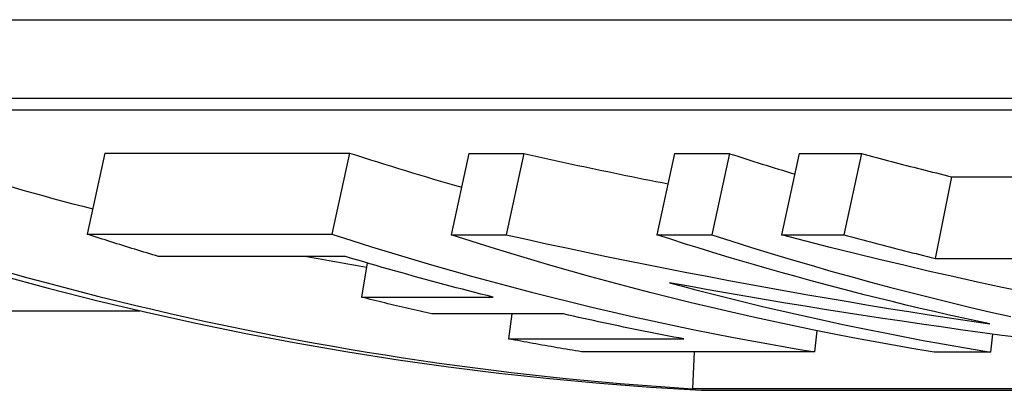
# Model space of a CAD drawing. Header units: millimetres. Extents: x -24 to 3572, y -10 to 482.
# Tile 8 of 26: x 205.58 to 211.44, y 415.94 to 418.14. Entities that reach past the tile are written whole.
import ezdxf

# ---------------------------------------------------------------- set-up
doc = ezdxf.new("R2010")
doc.units = ezdxf.units.MM
doc.layers.add('DETAIL', color=2, linetype='Continuous')

msp = doc.modelspace()

# ---------------------------------------------------------------- linework, layer by layer
at = {"layer": 'DETAIL'}
for p, q in [((202.7115, 418.1428), (215.1016, 418.1428)), ((214.9598, 417.6737), (202.5697, 417.6737)), ((202.8344, 417.6057), (215.0095, 417.6057)), ((206.0903, 417.3499), (205.9851, 416.8667)), ((206.0903, 417.3499), (207.5464, 417.3499)), ((207.5464, 417.3499), (207.4412, 416.8667)), ((208.2567, 417.346), (208.1518, 416.8627)), ((208.2567, 417.346), (208.5839, 417.346)), ((208.5839, 417.346), (208.479, 416.8627)), ((209.4802, 417.346), (209.3752, 416.8627)), ((209.4802, 417.346), (209.8074, 417.346)), ((209.8074, 417.346), (209.7025, 416.8627)), ((210.2211, 417.346), (210.1162, 416.8627)), ((210.2211, 417.346), (210.5917, 417.346)), ((210.5917, 417.346), (210.4868, 416.8627)), ((211.1275, 417.2089), (211.0304, 416.7232)), ((211.1275, 417.2089), (211.587, 417.2089)), ((205.9851, 416.8667), (207.4412, 416.8667)), ((208.1518, 416.8627), (208.479, 416.8627)), ((209.3752, 416.8627), (209.7025, 416.8627)), ((210.1162, 416.8627), (210.4868, 416.8627)), ((207.5217, 416.7341), (206.4102, 416.7341)), ((207.6514, 416.6957), (207.6172, 416.4923)), ((211.0304, 416.7232), (211.8578, 416.7232)), ((207.6172, 416.4923), (208.4012, 416.4923)), ((195.5755, 416.4115), (206.2977, 416.4115)), ((208.8192, 416.3925), (208.0352, 416.3925)), ((208.5115, 416.3925), (208.4927, 416.2438)), ((210.3275, 416.2927), (210.3136, 416.1673)), ((211.3724, 416.2729), (211.3606, 416.1652)), ((208.4927, 416.2438), (209.5354, 416.2438)), ((210.3136, 416.1673), (208.9264, 416.1673)), ((209.5967, 416.1673), (209.5877, 415.9477)), ((211.3606, 416.1652), (211.0245, 416.1652)), ((221.7628, 415.9477), (209.5877, 415.9477)), ((209.6387, 415.9384), (222.0289, 415.9384))]:
    msp.add_line(p, q, dxfattribs=at)
at = {"layer": 'DETAIL', "flags": 128}
for points in [[(208.5839, 417.346), (208.6196, 417.3381), (208.6552, 417.3303), (208.6909, 417.3225), (208.7265, 417.3148), (208.7622, 417.307), (208.7979, 417.2993), (208.8336, 417.2917), (208.8693, 417.2841), (208.905, 417.2765), (208.9407, 417.2689), (208.9764, 417.2614), (209.0121, 417.2539), (209.0478, 417.2464), (209.0835, 417.239), (209.1193, 417.2316), (209.155, 417.2242), (209.1908, 417.2169), (209.2265, 417.2096), (209.2623, 417.2023), (209.2981, 417.1951), (209.3338, 417.1879), (209.3696, 417.1807), (209.4054, 417.1736), (209.4412, 417.1665)], [(210.5917, 417.346), (210.614, 417.34), (210.6363, 417.3341), (210.6586, 417.3283), (210.6808, 417.3224), (210.7031, 417.3165), (210.7254, 417.3107), (210.7477, 417.3049), (210.7701, 417.2991), (210.7924, 417.2933), (210.8147, 417.2876), (210.837, 417.2818), (210.8593, 417.2761), (210.8816, 417.2704), (210.904, 417.2647), (210.9263, 417.2591), (210.9486, 417.2534), (210.971, 417.2478), (210.9933, 417.2422), (211.0157, 417.2366), (211.038, 417.231), (211.0604, 417.2255), (211.0827, 417.22), (211.1051, 417.2144), (211.1275, 417.2089)], [(206.4102, 416.7341), (206.3924, 416.7394), (206.3747, 416.7447), (206.3569, 416.7501), (206.3392, 416.7555), (206.3215, 416.7609), (206.3037, 416.7663), (206.286, 416.7717), (206.2683, 416.7772), (206.2506, 416.7826), (206.2328, 416.7881), (206.2151, 416.7936), (206.1974, 416.7991), (206.1797, 416.8047), (206.162, 416.8102), (206.1443, 416.8158), (206.1266, 416.8214), (206.1089, 416.827), (206.0912, 416.8326), (206.0735, 416.8382), (206.0558, 416.8439), (206.0382, 416.8496), (206.0205, 416.8552), (206.0028, 416.8609), (205.9851, 416.8667)], [(207.4412, 416.8667), (207.5593, 416.8288), (207.6776, 416.7916), (207.796, 416.7553), (207.9146, 416.7196), (208.0333, 416.6848), (208.1522, 416.6507), (208.2712, 416.6173), (208.3904, 416.5847), (208.5097, 416.5529), (208.6292, 416.5218), (208.7487, 416.4915), (208.8684, 416.462), (208.9883, 416.4332), (209.1082, 416.4052), (209.2283, 416.3779), (209.3485, 416.3515), (209.4687, 416.3258), (209.5891, 416.3008), (209.7096, 416.2766), (209.8303, 416.2532), (209.951, 416.2306), (210.0718, 416.2087), (210.1927, 416.1877), (210.3136, 416.1673)], [(211.0245, 416.1652), (210.9035, 416.1855), (210.7826, 416.2065), (210.6618, 416.2283), (210.5411, 416.2508), (210.4205, 416.2741), (210.3, 416.2982), (210.1796, 416.3231), (210.0593, 416.3487), (209.9391, 416.3751), (209.819, 416.4023), (209.699, 416.4302), (209.5792, 416.4589), (209.4595, 416.4884), (209.3399, 416.5186), (209.2204, 416.5496), (209.1011, 416.5813), (208.9819, 416.6138), (208.8629, 416.6471), (208.744, 416.6811), (208.6253, 416.7159), (208.5067, 416.7515), (208.3882, 416.7878), (208.2699, 416.8248), (208.1518, 416.8627)], [(208.479, 416.8627), (208.5981, 416.8364), (208.7173, 416.8105), (208.8365, 416.785), (208.9559, 416.7598), (209.0753, 416.735), (209.1947, 416.7105), (209.3143, 416.6865), (209.4339, 416.6627), (209.5536, 416.6394), (209.6733, 416.6164), (209.7932, 416.5938), (209.913, 416.5715), (210.033, 416.5496), (210.153, 416.5281), (210.2731, 416.5069), (210.3932, 416.4861), (210.5134, 416.4657), (210.6337, 416.4456), (210.754, 416.4259), (210.8744, 416.4066), (210.9949, 416.3876), (211.1153, 416.369), (211.2359, 416.3508), (211.3565, 416.3329)], [(211.3565, 416.3329), (211.2732, 416.3508), (211.19, 416.369), (211.1069, 416.3876), (211.0238, 416.4066), (210.9407, 416.4259), (210.8578, 416.4456), (210.7748, 416.4657), (210.692, 416.4861), (210.6092, 416.5069), (210.5264, 416.5281), (210.4438, 416.5496), (210.3612, 416.5715), (210.2786, 416.5938), (210.1961, 416.6164), (210.1137, 416.6394), (210.0314, 416.6627), (209.9491, 416.6865), (209.8669, 416.7105), (209.7848, 416.735), (209.7027, 416.7598), (209.6207, 416.785), (209.5388, 416.8105), (209.457, 416.8364), (209.3752, 416.8627)], [(209.7025, 416.8627), (209.8201, 416.825), (209.9378, 416.7881), (210.0558, 416.7519), (210.1738, 416.7165), (210.2921, 416.6819), (210.4104, 416.648), (210.529, 416.6149), (210.6476, 416.5825), (210.7664, 416.5508), (210.8853, 416.5199), (211.0044, 416.4898), (211.1236, 416.4604), (211.2429, 416.4318), (211.3623, 416.404), (211.4819, 416.3769)], [(211.5755, 416.5199), (211.429, 416.5508), (211.2825, 416.5824), (211.1362, 416.6148), (210.99, 416.648), (210.844, 416.6819), (210.6981, 416.7165), (210.5524, 416.7519), (210.4068, 416.7881), (210.2614, 416.825), (210.1162, 416.8627)], [(210.4868, 416.8627), (210.5094, 416.8566), (210.532, 416.8506), (210.5546, 416.8446), (210.5772, 416.8387), (210.5999, 416.8327), (210.6225, 416.8268), (210.6451, 416.8209), (210.6677, 416.815), (210.6904, 416.8091), (210.713, 416.8032), (210.7357, 416.7974), (210.7583, 416.7916), (210.781, 416.7858), (210.8036, 416.78), (210.8263, 416.7742), (210.849, 416.7685), (210.8716, 416.7627), (210.8943, 416.757), (210.917, 416.7513), (210.9397, 416.7457), (210.9623, 416.74), (210.985, 416.7344), (211.0077, 416.7288), (211.0304, 416.7232)], [(208.4012, 416.4923), (208.3644, 416.5015), (208.3276, 416.5108), (208.2909, 416.5202), (208.2541, 416.5297), (208.2174, 416.5392), (208.1806, 416.5488), (208.1439, 416.5585), (208.1072, 416.5682), (208.0705, 416.5781), (208.0338, 416.588), (207.9972, 416.5979), (207.9605, 416.608), (207.9239, 416.6181), (207.8872, 416.6283), (207.8506, 416.6385), (207.814, 416.6488), (207.7774, 416.6592), (207.7409, 416.6697), (207.7043, 416.6803), (207.6678, 416.6909), (207.6312, 416.7016), (207.5947, 416.7123), (207.5582, 416.7232), (207.5217, 416.7341)], [(205.4593, 416.626), (205.7538, 416.5465), (206.0491, 416.4715), (206.3452, 416.4013), (206.642, 416.3357), (206.9395, 416.2747), (207.2376, 416.2185), (207.5363, 416.1669), (207.8355, 416.12), (208.1351, 416.0779), (208.4352, 416.0405), (208.7357, 416.0078), (209.0364, 415.9799), (209.3375, 415.9567), (209.6387, 415.9384)], [(209.4492, 416.5781), (209.5282, 416.557), (209.6073, 416.5363), (209.6865, 416.5159), (209.7657, 416.4958), (209.845, 416.4761), (209.9243, 416.4567), (210.0037, 416.4376), (210.0831, 416.4189), (210.1626, 416.4005), (210.2421, 416.3825), (210.3217, 416.3648), (210.4014, 416.3474), (210.4811, 416.3304), (210.5608, 416.3137), (210.6406, 416.2973), (210.7204, 416.2813), (210.8003, 416.2656), (210.8802, 416.2502), (210.9602, 416.2352), (211.0402, 416.2206), (211.1202, 416.2062), (211.2003, 416.1922), (211.2804, 416.1786), (211.3606, 416.1652)], [(211.5296, 416.252), (211.4136, 416.2673), (211.2977, 416.283), (211.1818, 416.2989), (211.0659, 416.3152), (210.9501, 416.3318), (210.8344, 416.3488), (210.7186, 416.3661), (210.603, 416.3837), (210.4873, 416.4016), (210.3718, 416.4199), (210.2563, 416.4385), (210.1408, 416.4575), (210.0254, 416.4767), (209.91, 416.4963), (209.7947, 416.5163), (209.6795, 416.5366), (209.5643, 416.5572), (209.4492, 416.5781)], [(208.0352, 416.3925), (208.0177, 416.3965), (208.0003, 416.4004), (207.9829, 416.4044), (207.9654, 416.4085), (207.948, 416.4125), (207.9305, 416.4166), (207.9131, 416.4206), (207.8957, 416.4247), (207.8783, 416.4288), (207.8608, 416.4329), (207.8434, 416.4371), (207.826, 416.4412), (207.8086, 416.4454), (207.7912, 416.4496), (207.7738, 416.4537), (207.7564, 416.458), (207.739, 416.4622), (207.7216, 416.4664), (207.7042, 416.4707), (207.6868, 416.475), (207.6694, 416.4793), (207.652, 416.4836), (207.6346, 416.4879), (207.6172, 416.4923)], [(209.5354, 416.2438), (209.5055, 416.2495), (209.4756, 416.2552), (209.4457, 416.2609), (209.4158, 416.2667), (209.3859, 416.2725), (209.356, 416.2784), (209.3261, 416.2844), (209.2962, 416.2903), (209.2664, 416.2964), (209.2365, 416.3025), (209.2067, 416.3086), (209.1768, 416.3147), (209.147, 416.321), (209.1171, 416.3272), (209.0873, 416.3335), (209.0575, 416.3399), (209.0277, 416.3463), (208.9979, 416.3528), (208.9681, 416.3593), (208.9383, 416.3658), (208.9085, 416.3724), (208.8787, 416.3791), (208.8489, 416.3857), (208.8192, 416.3925)], [(208.9264, 416.1673), (208.9083, 416.1703), (208.8902, 416.1733), (208.8721, 416.1764), (208.854, 416.1794), (208.836, 416.1825), (208.8179, 416.1855), (208.7998, 416.1886), (208.7817, 416.1917), (208.7636, 416.1949), (208.7456, 416.198), (208.7275, 416.2012), (208.7094, 416.2043), (208.6913, 416.2075), (208.6733, 416.2107), (208.6552, 416.214), (208.6371, 416.2172), (208.6191, 416.2205), (208.601, 416.2238), (208.583, 416.2271), (208.5649, 416.2304), (208.5469, 416.2337), (208.5288, 416.2371), (208.5108, 416.2404), (208.4927, 416.2438)]]:
    msp.add_lwpolyline(points, dxfattribs=at)
at = {"layer": 'DETAIL'}
for centre, major_axis, start_param, end_param in [((210.7634, 444.4115), (0, -28.5), 5.936658, 6.232802), ((210.7634, 444.4115), (0, -28), 5.990087, 6.074781), ((213.4345, 444.4115), (0, -28), 6.023563, 6.05354), ((215.6833, 444.4115), (0, -28), 6.024111, 6.041547), ((210.7634, 444.4115), (0, -28), 6.131262, 6.146902)]:
    msp.add_ellipse(centre, major_axis=major_axis, ratio=0.819152, start_param=start_param, end_param=end_param, dxfattribs=at)

doc.saveas('drawing.dxf')
